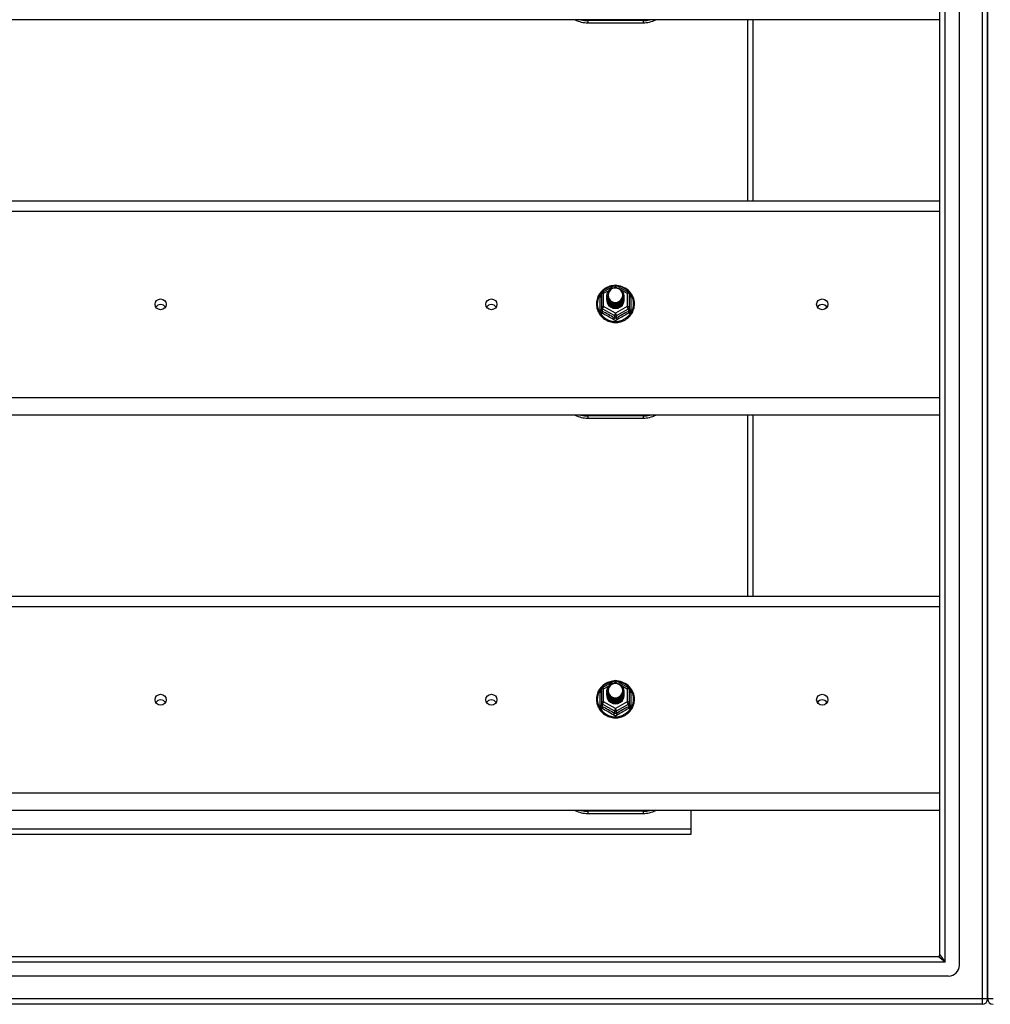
# Model space of a CAD drawing. Header units: inches. Extents: x 88 to 220, y 59 to 101.
# Tile 16 of 31: x 137 to 154, y 60 to 78. Entities that reach past the tile are written whole.
import ezdxf

# ---------------------------------------------------------------- set-up
doc = ezdxf.new("R2010")
doc.units = ezdxf.units.IN
doc.header["$MEASUREMENT"] = 0
doc.layers.add('Visible Edges(ANSI)', color=7, linetype='Continuous', lineweight=25)
doc.layers.add('Visible Tangent Edges(ANSI)', color=7, linetype='Continuous', lineweight=25)

msp = doc.modelspace()

# ---------------------------------------------------------------- linework, layer by layer
at = {"layer": 'Visible Edges(ANSI)'}
for p, q in [((153.587, 61.144), (153.587, 98.726)), ((153.233, 61.332), (153.233, 98.538)), ((154.099, 98.561), (154.099, 61.309)), ((154.099, 61.309), (154.099, 98.561)), ((153.233, 78.285), (119.599, 78.285)), ((146.849, 78.228), (147.849, 78.228)), ((149.849, 75.002), (149.849, 78.285)), ((119.599, 75.002), (153.233, 75.002)), ((147.115, 73.348), (147.329, 73.468)), ((147.368, 73.468), (147.582, 73.348)), ((147.095, 73.314), (147.095, 73.074)), ((147.195, 73.283), (147.195, 73.283)), ((147.195, 73.27), (147.195, 73.27)), ((147.195, 73.258), (147.195, 73.258)), ((147.195, 73.245), (147.195, 73.245)), ((147.195, 73.232), (147.195, 73.233)), ((147.195, 73.22), (147.195, 73.22)), ((147.195, 73.207), (147.195, 73.208)), ((147.502, 73.276), (147.502, 73.277)), ((147.502, 73.264), (147.502, 73.264)), ((147.502, 73.251), (147.502, 73.252)), ((147.502, 73.239), (147.502, 73.239)), ((147.502, 73.226), (147.502, 73.227)), ((147.502, 73.214), (147.502, 73.214)), ((147.603, 73.074), (147.603, 73.314)), ((147.095, 73.074), (147.095, 73.029)), ((147.331, 73.061), (147.329, 73.052)), ((147.603, 73.029), (147.603, 73.074)), ((153.233, 71.118), (119.599, 71.118)), ((146.849, 71.061), (147.849, 71.061)), ((149.849, 67.835), (149.849, 71.118)), ((119.599, 67.835), (153.233, 67.835)), ((147.115, 66.181), (147.329, 66.301)), ((147.368, 66.301), (147.582, 66.181)), ((147.095, 66.147), (147.095, 65.907)), ((147.195, 66.116), (147.195, 66.116)), ((147.195, 66.103), (147.195, 66.103)), ((147.195, 66.091), (147.195, 66.091)), ((147.195, 66.078), (147.195, 66.078)), ((147.195, 66.065), (147.195, 66.066)), ((147.195, 66.053), (147.195, 66.053)), ((147.502, 66.109), (147.502, 66.11)), ((147.502, 66.097), (147.502, 66.097)), ((147.502, 66.084), (147.502, 66.085)), ((147.502, 66.072), (147.502, 66.072)), ((147.502, 66.059), (147.502, 66.06)), ((147.502, 66.047), (147.502, 66.047)), ((147.603, 65.907), (147.603, 66.147)), ((147.095, 65.907), (147.095, 65.862)), ((147.195, 66.04), (147.195, 66.041)), ((147.331, 65.894), (147.329, 65.885)), ((147.603, 65.862), (147.603, 65.907)), ((153.233, 63.951), (119.599, 63.951)), ((148.724, 63.616), (148.724, 63.951)), ((146.849, 63.894), (147.849, 63.894)), ((148.724, 63.517), (148.724, 63.616)), ((124.224, 63.517), (148.724, 63.517)), ((88.996, 61.301), (153.202, 61.301)), ((154.099, 60.534), (154.099, 61.309)), ((154.099, 61.309), (154.099, 60.534)), ((153.39, 60.947), (88.807, 60.947)), ((154, 60.435), (88.965, 60.435))]:
    msp.add_line(p, q, dxfattribs=at)
at = {"layer": 'Visible Edges(ANSI)', "flags": 128}
for points in [[(147.323, 73.464), (147.298, 73.461), (147.273, 73.457), (147.249, 73.451), (147.226, 73.443), (147.203, 73.434), (147.18, 73.422), (147.159, 73.41), (147.139, 73.396), (147.119, 73.38), (147.101, 73.364), (147.085, 73.346), (147.069, 73.327), (147.055, 73.307), (147.043, 73.285), (147.032, 73.264), (147.023, 73.241), (147.016, 73.218), (147.01, 73.194), (147.006, 73.17), (147.004, 73.146), (147.004, 73.122), (147.005, 73.097), (147.009, 73.073), (147.014, 73.049), (147.021, 73.026), (147.029, 73.003), (147.04, 72.981), (147.052, 72.96), (147.065, 72.939), (147.08, 72.92), (147.097, 72.902), (147.114, 72.885), (147.133, 72.869), (147.153, 72.854), (147.174, 72.841), (147.196, 72.83), (147.219, 72.82), (147.243, 72.812), (147.267, 72.805), (147.291, 72.8), (147.316, 72.797), (147.341, 72.796), (147.366, 72.796), (147.39, 72.798), (147.415, 72.802), (147.439, 72.807), (147.463, 72.815), (147.486, 72.823), (147.509, 72.834), (147.531, 72.846), (147.551, 72.859), (147.571, 72.874), (147.59, 72.891), (147.607, 72.908), (147.623, 72.927), (147.637, 72.947), (147.65, 72.967), (147.662, 72.989), (147.671, 73.011), (147.679, 73.034), (147.686, 73.058), (147.69, 73.082), (147.693, 73.106), (147.694, 73.13)], [(147.216, 73.209), (147.2, 73.248), (147.195, 73.289), (147.203, 73.33), (147.223, 73.367), (147.253, 73.397), (147.291, 73.418), (147.333, 73.428), (147.377, 73.425), (147.418, 73.411), (147.454, 73.386), (147.481, 73.353), (147.498, 73.313), (147.502, 73.27), (147.494, 73.228), (147.474, 73.19), (147.444, 73.159), (147.407, 73.137), (147.364, 73.126), (147.32, 73.127), (147.279, 73.14), (147.243, 73.164), (147.216, 73.196), (147.2, 73.235), (147.195, 73.277)], [(147.235, 73.185), (147.257, 73.166), (147.284, 73.152), (147.312, 73.143), (147.342, 73.14), (147.372, 73.142), (147.401, 73.15), (147.427, 73.164), (147.451, 73.183), (147.469, 73.206), (147.483, 73.232), (147.491, 73.26), (147.493, 73.289), (147.488, 73.318), (147.477, 73.346), (147.461, 73.37), (147.44, 73.391), (147.415, 73.407), (147.387, 73.417), (147.357, 73.421), (147.327, 73.419), (147.298, 73.411), (147.272, 73.397), (147.25, 73.378), (147.233, 73.354)], [(147.694, 73.13), (147.692, 73.162), (147.688, 73.193), (147.68, 73.223), (147.67, 73.253), (147.657, 73.281), (147.641, 73.309), (147.622, 73.334), (147.601, 73.358), (147.578, 73.38), (147.553, 73.4), (147.527, 73.417), (147.498, 73.432), (147.469, 73.444), (147.438, 73.454), (147.407, 73.46), (147.375, 73.464)], [(147.195, 73.283), (147.195, 73.278), (147.195, 73.274), (147.196, 73.269), (147.196, 73.265), (147.197, 73.26), (147.198, 73.256), (147.199, 73.251), (147.2, 73.247), (147.201, 73.243), (147.202, 73.239), (147.204, 73.234), (147.205, 73.23), (147.207, 73.226), (147.209, 73.222), (147.211, 73.218), (147.213, 73.214), (147.215, 73.21), (147.218, 73.206), (147.22, 73.202), (147.223, 73.199), (147.226, 73.195), (147.229, 73.191), (147.232, 73.188), (147.235, 73.185)], [(147.195, 73.27), (147.196, 73.251), (147.2, 73.232), (147.207, 73.214), (147.216, 73.197), (147.227, 73.181), (147.24, 73.167), (147.255, 73.154), (147.272, 73.144), (147.29, 73.135), (147.309, 73.129), (147.329, 73.126), (147.349, 73.125), (147.369, 73.126), (147.388, 73.13), (147.407, 73.137), (147.425, 73.146), (147.442, 73.157), (147.457, 73.17), (147.47, 73.185), (147.482, 73.201), (147.491, 73.219), (147.497, 73.237), (147.501, 73.257), (147.502, 73.276)], [(147.502, 73.27), (147.502, 73.25), (147.498, 73.23), (147.492, 73.211), (147.484, 73.192), (147.473, 73.175), (147.459, 73.16), (147.444, 73.146), (147.427, 73.135), (147.409, 73.125), (147.389, 73.118), (147.369, 73.114), (147.349, 73.113), (147.328, 73.114), (147.308, 73.117), (147.288, 73.124), (147.27, 73.132), (147.253, 73.144), (147.238, 73.157), (147.225, 73.172), (147.214, 73.188), (147.205, 73.206), (147.199, 73.225), (147.196, 73.244), (147.195, 73.264)], [(147.195, 73.258), (147.196, 73.238), (147.2, 73.22), (147.207, 73.201), (147.216, 73.184), (147.227, 73.168), (147.24, 73.154), (147.255, 73.142), (147.272, 73.131), (147.29, 73.123), (147.309, 73.117), (147.329, 73.113), (147.349, 73.112), (147.369, 73.114), (147.388, 73.118), (147.407, 73.124), (147.425, 73.133), (147.442, 73.144), (147.457, 73.157), (147.47, 73.172), (147.482, 73.188), (147.491, 73.206), (147.497, 73.225), (147.501, 73.244), (147.502, 73.264)], [(147.502, 73.258), (147.502, 73.238), (147.498, 73.218), (147.492, 73.198), (147.484, 73.18), (147.473, 73.163), (147.459, 73.147), (147.444, 73.134), (147.427, 73.122), (147.409, 73.113), (147.389, 73.106), (147.369, 73.102), (147.349, 73.1), (147.328, 73.101), (147.308, 73.105), (147.288, 73.111), (147.27, 73.12), (147.253, 73.131), (147.238, 73.144), (147.225, 73.159), (147.214, 73.176), (147.205, 73.194), (147.199, 73.212), (147.196, 73.232), (147.195, 73.251)], [(147.195, 73.245), (147.196, 73.226), (147.2, 73.207), (147.207, 73.189), (147.216, 73.172), (147.227, 73.156), (147.24, 73.142), (147.255, 73.129), (147.272, 73.118), (147.29, 73.11), (147.309, 73.104), (147.329, 73.101), (147.349, 73.1), (147.369, 73.101), (147.388, 73.105), (147.407, 73.112), (147.425, 73.121), (147.442, 73.132), (147.457, 73.145), (147.47, 73.16), (147.482, 73.176), (147.491, 73.194), (147.497, 73.212), (147.501, 73.232), (147.502, 73.251)], [(147.502, 73.245), (147.502, 73.225), (147.498, 73.205), (147.492, 73.186), (147.484, 73.167), (147.473, 73.15), (147.459, 73.135), (147.444, 73.121), (147.427, 73.109), (147.409, 73.1), (147.389, 73.093), (147.369, 73.089), (147.349, 73.087), (147.328, 73.089), (147.308, 73.092), (147.288, 73.099), (147.27, 73.107), (147.253, 73.118), (147.238, 73.132), (147.225, 73.147), (147.214, 73.163), (147.205, 73.181), (147.199, 73.2), (147.196, 73.219), (147.195, 73.239)], [(147.195, 73.232), (147.196, 73.213), (147.2, 73.195), (147.207, 73.176), (147.216, 73.159), (147.227, 73.143), (147.24, 73.129), (147.255, 73.116), (147.272, 73.106), (147.29, 73.098), (147.309, 73.092), (147.329, 73.088), (147.349, 73.087), (147.369, 73.089), (147.388, 73.093), (147.407, 73.099), (147.425, 73.108), (147.442, 73.119), (147.457, 73.132), (147.47, 73.147), (147.482, 73.163), (147.491, 73.181), (147.497, 73.2), (147.501, 73.219), (147.502, 73.239)], [(147.502, 73.233), (147.502, 73.212), (147.498, 73.193), (147.492, 73.173), (147.484, 73.155), (147.473, 73.138), (147.459, 73.122), (147.444, 73.108), (147.427, 73.097), (147.409, 73.088), (147.389, 73.081), (147.369, 73.077), (147.349, 73.075), (147.328, 73.076), (147.308, 73.08), (147.288, 73.086), (147.27, 73.095), (147.253, 73.106), (147.238, 73.119), (147.225, 73.134), (147.214, 73.151), (147.205, 73.169), (147.199, 73.187), (147.196, 73.207), (147.195, 73.226)], [(147.195, 73.22), (147.196, 73.201), (147.2, 73.182), (147.207, 73.164), (147.216, 73.147), (147.227, 73.131), (147.24, 73.116), (147.255, 73.104), (147.272, 73.093), (147.29, 73.085), (147.309, 73.079), (147.329, 73.076), (147.349, 73.075), (147.369, 73.076), (147.388, 73.08), (147.407, 73.087), (147.425, 73.095), (147.442, 73.107), (147.457, 73.12), (147.47, 73.134), (147.482, 73.151), (147.491, 73.169), (147.497, 73.187), (147.501, 73.207), (147.502, 73.226)], [(147.502, 73.22), (147.502, 73.2), (147.498, 73.18), (147.492, 73.161), (147.484, 73.142), (147.473, 73.125), (147.459, 73.11), (147.444, 73.096), (147.427, 73.084), (147.409, 73.075), (147.389, 73.068), (147.369, 73.064), (147.349, 73.062), (147.328, 73.063), (147.308, 73.067), (147.288, 73.074), (147.27, 73.082), (147.253, 73.093), (147.238, 73.107), (147.225, 73.122), (147.214, 73.138), (147.205, 73.156), (147.199, 73.175), (147.196, 73.194), (147.195, 73.214)], [(147.195, 73.207), (147.196, 73.188), (147.2, 73.169), (147.207, 73.151), (147.216, 73.134), (147.227, 73.118), (147.24, 73.104), (147.255, 73.091), (147.272, 73.081), (147.29, 73.073), (147.309, 73.067), (147.329, 73.063), (147.349, 73.062), (147.369, 73.064), (147.388, 73.068), (147.407, 73.074), (147.425, 73.083), (147.442, 73.094), (147.457, 73.107), (147.47, 73.122), (147.482, 73.138), (147.491, 73.156), (147.497, 73.175), (147.501, 73.194), (147.502, 73.214)], [(147.233, 73.224), (147.232, 73.223), (147.232, 73.222), (147.231, 73.222), (147.23, 73.221), (147.23, 73.221), (147.229, 73.22), (147.228, 73.219), (147.227, 73.219), (147.227, 73.218), (147.226, 73.218), (147.225, 73.217), (147.225, 73.216), (147.224, 73.216), (147.223, 73.215), (147.222, 73.215), (147.222, 73.214), (147.221, 73.213), (147.22, 73.213), (147.22, 73.212), (147.219, 73.212), (147.218, 73.211), (147.217, 73.21), (147.217, 73.21), (147.216, 73.209)], [(147.233, 73.354), (147.232, 73.351), (147.23, 73.349), (147.229, 73.346), (147.228, 73.344), (147.227, 73.341), (147.226, 73.338), (147.225, 73.336), (147.224, 73.333), (147.223, 73.33), (147.223, 73.328), (147.222, 73.325), (147.221, 73.322), (147.221, 73.319), (147.22, 73.317), (147.22, 73.314), (147.22, 73.311), (147.219, 73.308), (147.219, 73.306), (147.219, 73.303), (147.219, 73.3), (147.219, 73.297), (147.219, 73.294), (147.219, 73.292), (147.219, 73.289)], [(147.219, 73.289), (147.219, 73.286), (147.219, 73.283), (147.219, 73.28), (147.219, 73.278), (147.219, 73.275), (147.219, 73.272), (147.219, 73.269), (147.22, 73.266), (147.22, 73.264), (147.221, 73.261), (147.221, 73.258), (147.222, 73.255), (147.222, 73.253), (147.223, 73.25), (147.224, 73.247), (147.224, 73.244), (147.225, 73.242), (147.226, 73.239), (147.227, 73.236), (147.228, 73.234), (147.229, 73.231), (147.231, 73.229), (147.232, 73.226), (147.233, 73.224)], [(147.329, 73.052), (147.321, 73.054), (147.313, 73.056), (147.305, 73.058), (147.297, 73.06), (147.29, 73.063), (147.282, 73.067), (147.275, 73.07), (147.268, 73.074), (147.261, 73.079), (147.254, 73.084), (147.248, 73.089), (147.242, 73.094), (147.237, 73.1), (147.231, 73.106), (147.226, 73.112), (147.221, 73.118), (147.217, 73.125), (147.213, 73.132), (147.21, 73.139), (147.207, 73.147), (147.204, 73.154), (147.202, 73.162), (147.2, 73.169), (147.198, 73.177)], [(147.323, 66.297), (147.298, 66.294), (147.273, 66.29), (147.249, 66.284), (147.226, 66.276), (147.203, 66.267), (147.18, 66.255), (147.159, 66.243), (147.139, 66.229), (147.119, 66.213), (147.101, 66.197), (147.085, 66.179), (147.069, 66.16), (147.055, 66.14), (147.043, 66.118), (147.032, 66.097), (147.023, 66.074), (147.016, 66.051), (147.01, 66.027), (147.006, 66.003), (147.004, 65.979), (147.004, 65.955), (147.005, 65.93), (147.009, 65.906), (147.014, 65.882), (147.021, 65.859), (147.029, 65.836), (147.04, 65.814), (147.052, 65.793), (147.065, 65.772), (147.08, 65.753), (147.097, 65.735), (147.114, 65.718), (147.133, 65.702), (147.153, 65.687), (147.174, 65.674), (147.196, 65.663), (147.219, 65.653), (147.243, 65.645), (147.267, 65.638), (147.291, 65.633), (147.316, 65.63), (147.341, 65.629), (147.366, 65.629), (147.39, 65.631), (147.415, 65.635), (147.439, 65.64), (147.463, 65.648), (147.486, 65.656), (147.509, 65.667), (147.531, 65.679), (147.551, 65.692), (147.571, 65.707), (147.59, 65.724), (147.607, 65.741), (147.623, 65.76), (147.637, 65.78), (147.65, 65.8), (147.662, 65.822), (147.671, 65.844), (147.679, 65.867), (147.686, 65.891), (147.69, 65.915), (147.693, 65.939), (147.694, 65.963)], [(147.216, 66.042), (147.2, 66.081), (147.195, 66.122), (147.203, 66.163), (147.223, 66.2), (147.253, 66.23), (147.291, 66.251), (147.333, 66.261), (147.377, 66.258), (147.418, 66.244), (147.454, 66.219), (147.481, 66.186), (147.498, 66.146), (147.502, 66.103), (147.494, 66.061), (147.474, 66.023), (147.444, 65.992), (147.407, 65.97), (147.364, 65.959), (147.32, 65.96), (147.279, 65.973), (147.243, 65.997), (147.216, 66.029), (147.2, 66.068), (147.195, 66.11)], [(147.235, 66.018), (147.257, 65.999), (147.284, 65.985), (147.312, 65.976), (147.342, 65.973), (147.372, 65.975), (147.401, 65.983), (147.427, 65.997), (147.451, 66.016), (147.469, 66.039), (147.483, 66.065), (147.491, 66.093), (147.493, 66.122), (147.488, 66.151), (147.477, 66.179), (147.461, 66.203), (147.44, 66.224), (147.415, 66.24), (147.387, 66.25), (147.357, 66.254), (147.327, 66.252), (147.298, 66.244), (147.272, 66.23), (147.25, 66.211), (147.233, 66.187)], [(147.694, 65.963), (147.692, 65.995), (147.688, 66.026), (147.68, 66.056), (147.67, 66.086), (147.657, 66.114), (147.641, 66.142), (147.622, 66.167), (147.601, 66.191), (147.578, 66.213), (147.553, 66.233), (147.527, 66.25), (147.498, 66.265), (147.469, 66.277), (147.438, 66.287), (147.407, 66.293), (147.375, 66.297)], [(147.195, 66.116), (147.195, 66.111), (147.195, 66.107), (147.196, 66.102), (147.196, 66.098), (147.197, 66.093), (147.198, 66.089), (147.199, 66.084), (147.2, 66.08), (147.201, 66.076), (147.202, 66.072), (147.204, 66.067), (147.205, 66.063), (147.207, 66.059), (147.209, 66.055), (147.211, 66.051), (147.213, 66.047), (147.215, 66.043), (147.218, 66.039), (147.22, 66.035), (147.223, 66.032), (147.226, 66.028), (147.229, 66.024), (147.232, 66.021), (147.235, 66.018)], [(147.195, 66.103), (147.196, 66.084), (147.2, 66.065), (147.207, 66.047), (147.216, 66.03), (147.227, 66.014), (147.24, 66), (147.255, 65.987), (147.272, 65.977), (147.29, 65.968), (147.309, 65.962), (147.329, 65.959), (147.349, 65.958), (147.369, 65.959), (147.388, 65.963), (147.407, 65.97), (147.425, 65.979), (147.442, 65.99), (147.457, 66.003), (147.47, 66.018), (147.482, 66.034), (147.491, 66.052), (147.497, 66.07), (147.501, 66.09), (147.502, 66.109)], [(147.502, 66.103), (147.502, 66.083), (147.498, 66.063), (147.492, 66.044), (147.484, 66.025), (147.473, 66.008), (147.459, 65.993), (147.444, 65.979), (147.427, 65.968), (147.409, 65.958), (147.389, 65.951), (147.369, 65.947), (147.349, 65.946), (147.328, 65.947), (147.308, 65.95), (147.288, 65.957), (147.27, 65.965), (147.253, 65.977), (147.238, 65.99), (147.225, 66.005), (147.214, 66.021), (147.205, 66.039), (147.199, 66.058), (147.196, 66.077), (147.195, 66.097)], [(147.195, 66.091), (147.196, 66.071), (147.2, 66.053), (147.207, 66.034), (147.216, 66.017), (147.227, 66.001), (147.24, 65.987), (147.255, 65.975), (147.272, 65.964), (147.29, 65.956), (147.309, 65.95), (147.329, 65.946), (147.349, 65.945), (147.369, 65.947), (147.388, 65.951), (147.407, 65.957), (147.425, 65.966), (147.442, 65.977), (147.457, 65.99), (147.47, 66.005), (147.482, 66.021), (147.491, 66.039), (147.497, 66.058), (147.501, 66.077), (147.502, 66.097)], [(147.502, 66.091), (147.502, 66.071), (147.498, 66.051), (147.492, 66.031), (147.484, 66.013), (147.473, 65.996), (147.459, 65.98), (147.444, 65.967), (147.427, 65.955), (147.409, 65.946), (147.389, 65.939), (147.369, 65.935), (147.349, 65.933), (147.328, 65.934), (147.308, 65.938), (147.288, 65.944), (147.27, 65.953), (147.253, 65.964), (147.238, 65.977), (147.225, 65.992), (147.214, 66.009), (147.205, 66.027), (147.199, 66.045), (147.196, 66.065), (147.195, 66.084)], [(147.195, 66.078), (147.196, 66.059), (147.2, 66.04), (147.207, 66.022), (147.216, 66.005), (147.227, 65.989), (147.24, 65.975), (147.255, 65.962), (147.272, 65.951), (147.29, 65.943), (147.309, 65.937), (147.329, 65.934), (147.349, 65.933), (147.369, 65.934), (147.388, 65.938), (147.407, 65.945), (147.425, 65.954), (147.442, 65.965), (147.457, 65.978), (147.47, 65.993), (147.482, 66.009), (147.491, 66.027), (147.497, 66.045), (147.501, 66.065), (147.502, 66.084)], [(147.502, 66.078), (147.502, 66.058), (147.498, 66.038), (147.492, 66.019), (147.484, 66), (147.473, 65.983), (147.459, 65.968), (147.444, 65.954), (147.427, 65.942), (147.409, 65.933), (147.389, 65.926), (147.369, 65.922), (147.349, 65.92), (147.328, 65.922), (147.308, 65.925), (147.288, 65.932), (147.27, 65.94), (147.253, 65.951), (147.238, 65.965), (147.225, 65.98), (147.214, 65.996), (147.205, 66.014), (147.199, 66.033), (147.196, 66.052), (147.195, 66.072)], [(147.195, 66.065), (147.196, 66.046), (147.2, 66.028), (147.207, 66.009), (147.216, 65.992), (147.227, 65.976), (147.24, 65.962), (147.255, 65.949), (147.272, 65.939), (147.29, 65.931), (147.309, 65.925), (147.329, 65.921), (147.349, 65.92), (147.369, 65.922), (147.388, 65.926), (147.407, 65.932), (147.425, 65.941), (147.442, 65.952), (147.457, 65.965), (147.47, 65.98), (147.482, 65.996), (147.491, 66.014), (147.497, 66.033), (147.501, 66.052), (147.502, 66.072)], [(147.502, 66.066), (147.502, 66.045), (147.498, 66.026), (147.492, 66.006), (147.484, 65.988), (147.473, 65.971), (147.459, 65.955), (147.444, 65.941), (147.427, 65.93), (147.409, 65.921), (147.389, 65.914), (147.369, 65.91), (147.349, 65.908), (147.328, 65.909), (147.308, 65.913), (147.288, 65.919), (147.27, 65.928), (147.253, 65.939), (147.238, 65.952), (147.225, 65.967), (147.214, 65.984), (147.205, 66.002), (147.199, 66.02), (147.196, 66.04), (147.195, 66.059)], [(147.195, 66.053), (147.196, 66.034), (147.2, 66.015), (147.207, 65.997), (147.216, 65.98), (147.227, 65.964), (147.24, 65.949), (147.255, 65.937), (147.272, 65.926), (147.29, 65.918), (147.309, 65.912), (147.329, 65.909), (147.349, 65.908), (147.369, 65.909), (147.388, 65.913), (147.407, 65.92), (147.425, 65.928), (147.442, 65.94), (147.457, 65.953), (147.47, 65.967), (147.482, 65.984), (147.491, 66.002), (147.497, 66.02), (147.501, 66.04), (147.502, 66.059)], [(147.502, 66.053), (147.502, 66.033), (147.498, 66.013), (147.492, 65.994), (147.484, 65.975), (147.473, 65.958), (147.459, 65.943), (147.444, 65.929), (147.427, 65.917), (147.409, 65.908), (147.389, 65.901), (147.369, 65.897), (147.349, 65.895), (147.328, 65.896), (147.308, 65.9), (147.288, 65.907), (147.27, 65.915), (147.253, 65.926), (147.238, 65.94), (147.225, 65.955), (147.214, 65.971), (147.205, 65.989), (147.199, 66.008), (147.196, 66.027), (147.195, 66.047)], [(147.195, 66.04), (147.196, 66.021), (147.2, 66.002), (147.207, 65.984), (147.216, 65.967), (147.227, 65.951), (147.24, 65.937), (147.255, 65.924), (147.272, 65.914), (147.29, 65.906), (147.309, 65.9), (147.329, 65.896), (147.349, 65.895), (147.369, 65.897), (147.388, 65.901), (147.407, 65.907), (147.425, 65.916), (147.442, 65.927), (147.457, 65.94), (147.47, 65.955), (147.482, 65.971), (147.491, 65.989), (147.497, 66.008), (147.501, 66.027), (147.502, 66.047)], [(147.233, 66.057), (147.232, 66.056), (147.232, 66.055), (147.231, 66.055), (147.23, 66.054), (147.23, 66.054), (147.229, 66.053), (147.228, 66.052), (147.227, 66.052), (147.227, 66.051), (147.226, 66.051), (147.225, 66.05), (147.225, 66.049), (147.224, 66.049), (147.223, 66.048), (147.222, 66.048), (147.222, 66.047), (147.221, 66.046), (147.22, 66.046), (147.22, 66.045), (147.219, 66.045), (147.218, 66.044), (147.217, 66.043), (147.217, 66.043), (147.216, 66.042)], [(147.233, 66.187), (147.232, 66.184), (147.23, 66.182), (147.229, 66.179), (147.228, 66.177), (147.227, 66.174), (147.226, 66.171), (147.225, 66.169), (147.224, 66.166), (147.223, 66.163), (147.223, 66.161), (147.222, 66.158), (147.221, 66.155), (147.221, 66.152), (147.22, 66.15), (147.22, 66.147), (147.22, 66.144), (147.219, 66.141), (147.219, 66.139), (147.219, 66.136), (147.219, 66.133), (147.219, 66.13), (147.219, 66.127), (147.219, 66.125), (147.219, 66.122)], [(147.219, 66.122), (147.219, 66.119), (147.219, 66.116), (147.219, 66.113), (147.219, 66.111), (147.219, 66.108), (147.219, 66.105), (147.219, 66.102), (147.22, 66.099), (147.22, 66.097), (147.221, 66.094), (147.221, 66.091), (147.222, 66.088), (147.222, 66.086), (147.223, 66.083), (147.224, 66.08), (147.224, 66.077), (147.225, 66.075), (147.226, 66.072), (147.227, 66.069), (147.228, 66.067), (147.229, 66.064), (147.231, 66.062), (147.232, 66.059), (147.233, 66.057)], [(147.329, 65.885), (147.321, 65.887), (147.313, 65.889), (147.305, 65.891), (147.297, 65.893), (147.29, 65.896), (147.282, 65.9), (147.275, 65.903), (147.268, 65.907), (147.261, 65.912), (147.254, 65.917), (147.248, 65.922), (147.242, 65.927), (147.237, 65.933), (147.231, 65.939), (147.226, 65.945), (147.221, 65.951), (147.217, 65.958), (147.213, 65.965), (147.21, 65.972), (147.207, 65.98), (147.204, 65.987), (147.202, 65.995), (147.2, 66.002), (147.198, 66.01)]]:
    msp.add_lwpolyline(points, dxfattribs=at)
at = {"layer": 'Visible Edges(ANSI)'}
for centre, radius, start, end in [((146.849, 78.728), 0.5, 242.5014, 270), ((147.849, 78.728), 0.5, 270, 297.4986), ((147.349, 73.433), 0.0394, 60.8255, 119.1745), ((147.134, 73.314), 0.0394, 119.1745, 180), ((147.563, 73.314), 0.0394, 0, 60.8255), ((146.849, 71.561), 0.5, 242.5014, 270), ((147.849, 71.561), 0.5, 270, 297.4986), ((147.349, 66.266), 0.0394, 60.8255, 119.1745), ((147.134, 66.147), 0.0394, 119.1745, 180), ((147.563, 66.147), 0.0394, 0, 60.8255), ((146.849, 64.394), 0.5, 242.5014, 270), ((147.849, 64.394), 0.5, 270, 297.4986), ((153.202, 61.332), 0.031, 270, 0), ((153.39, 61.144), 0.197, 270, 0), ((154, 60.534), 0.099, 270, 0), ((154.198, 60.534), 0.099, 180, 270)]:
    msp.add_arc(centre, radius, start, end, dxfattribs=at)
for centre, major_axis, start_param, end_param in [((147.349, 73.289), (0.134, 0), 3.671471, 8.899926), ((147.349, 73.204), (-0.158, 0), 6.032414, 9.675269), ((147.349, 73.284), (0.154, 0), 3.669461, 3.875388), ((139.099, 73.024), (-0.101, 0), 3.68386, 5.740918), ((145.099, 73.024), (-0.101, 0), 3.68386, 5.740918), ((151.099, 73.024), (-0.101, 0), 3.68386, 5.740918), ((147.349, 66.122), (0.134, 0), 3.671471, 8.899926), ((147.349, 66.037), (-0.158, 0), 6.032414, 9.675269), ((139.099, 65.856), (-0.101, 0), 3.68386, 5.740918), ((145.099, 65.856), (-0.101, 0), 3.68386, 5.740918), ((147.349, 66.117), (0.154, 0), 3.669461, 3.875388), ((151.099, 65.856), (-0.101, 0), 3.68386, 5.740918)]:
    msp.add_ellipse(centre, major_axis=major_axis, ratio=0.966998, start_param=start_param, end_param=end_param, dxfattribs=at)
for centre in [(139.099, 73.125), (145.099, 73.125), (151.099, 73.125), (139.099, 65.957), (145.099, 65.957), (151.099, 65.957)]:
    msp.add_ellipse(centre, major_axis=(-0.101, 0), ratio=0.966998, dxfattribs=at)
at = {"layer": 'Visible Tangent Edges(ANSI)'}
for p, q in [((154, 99.336), (154, 60.534)), ((153.332, 61.202), (153.332, 98.668)), ((147.849, 78.268), (146.849, 78.268)), ((146.849, 78.268), (146.849, 78.228)), ((147.849, 78.268), (147.849, 78.228)), ((149.75, 75.002), (149.75, 78.285)), ((119.599, 74.816), (153.233, 74.816)), ((147.134, 73.324), (147.232, 73.378)), ((147.317, 73.425), (147.349, 73.443)), ((147.349, 73.443), (147.383, 73.424)), ((147.458, 73.382), (147.563, 73.324)), ((147.071, 73.026), (147.071, 73.253)), ((147.134, 73.084), (147.134, 73.324)), ((147.563, 73.324), (147.563, 73.084)), ((147.627, 73.253), (147.627, 73.026)), ((147.114, 73.041), (147.329, 72.921)), ((147.114, 72.996), (147.114, 73.041)), ((147.349, 72.964), (147.134, 73.084)), ((147.563, 73.084), (147.349, 72.964)), ((147.368, 72.921), (147.583, 73.041)), ((147.583, 73.041), (147.583, 72.996)), ((147.329, 72.921), (147.329, 72.876)), ((147.368, 72.876), (147.368, 72.921)), ((153.233, 71.431), (119.599, 71.431)), ((147.849, 71.101), (146.849, 71.101)), ((146.849, 71.101), (146.849, 71.061)), ((147.849, 71.101), (147.849, 71.061)), ((149.75, 67.835), (149.75, 71.118)), ((119.599, 67.649), (153.233, 67.649)), ((147.317, 66.258), (147.349, 66.276)), ((147.349, 66.276), (147.383, 66.257)), ((147.071, 65.859), (147.071, 66.086)), ((147.134, 66.157), (147.232, 66.211)), ((147.134, 65.917), (147.134, 66.157)), ((147.458, 66.215), (147.563, 66.157)), ((147.563, 66.157), (147.563, 65.917)), ((147.627, 66.086), (147.627, 65.859)), ((147.114, 65.874), (147.329, 65.754)), ((147.114, 65.829), (147.114, 65.874)), ((147.349, 65.797), (147.134, 65.917)), ((147.563, 65.917), (147.349, 65.797)), ((147.368, 65.754), (147.583, 65.874)), ((147.583, 65.874), (147.583, 65.829)), ((147.329, 65.754), (147.329, 65.709)), ((147.368, 65.709), (147.368, 65.754)), ((153.233, 64.264), (119.599, 64.264)), ((147.849, 63.934), (146.849, 63.934)), ((146.849, 63.934), (146.849, 63.894)), ((147.849, 63.934), (147.849, 63.894)), ((124.224, 63.616), (148.724, 63.616)), ((153.332, 61.202), (153.202, 61.301)), ((153.233, 61.332), (153.332, 61.202)), ((153.332, 61.202), (88.866, 61.202)), ((154, 60.534), (88.198, 60.534)), ((154, 60.534), (154, 60.435)), ((154.099, 60.534), (154, 60.534)), ((154.198, 60.534), (154.099, 60.534))]:
    msp.add_line(p, q, dxfattribs=at)
at = {"layer": 'Visible Tangent Edges(ANSI)', "flags": 128}
for points in [[(147.095, 73.306), (147.093, 73.304), (147.091, 73.302), (147.089, 73.301), (147.088, 73.299), (147.086, 73.297), (147.084, 73.295), (147.083, 73.293), (147.082, 73.29), (147.08, 73.288), (147.079, 73.286), (147.078, 73.284), (147.077, 73.282), (147.076, 73.279), (147.075, 73.277), (147.074, 73.275), (147.073, 73.272), (147.073, 73.27), (147.072, 73.268), (147.072, 73.265), (147.071, 73.263), (147.071, 73.261), (147.071, 73.258), (147.071, 73.256), (147.071, 73.253)], [(147.627, 73.253), (147.627, 73.256), (147.627, 73.258), (147.626, 73.261), (147.626, 73.263), (147.626, 73.265), (147.625, 73.268), (147.625, 73.27), (147.624, 73.272), (147.623, 73.275), (147.622, 73.277), (147.622, 73.279), (147.621, 73.282), (147.619, 73.284), (147.618, 73.286), (147.617, 73.288), (147.616, 73.29), (147.614, 73.293), (147.613, 73.295), (147.611, 73.297), (147.61, 73.299), (147.608, 73.301), (147.606, 73.302), (147.604, 73.304), (147.603, 73.306)], [(147.071, 73.026), (147.071, 73.023), (147.071, 73.02), (147.071, 73.016), (147.072, 73.013), (147.072, 73.01), (147.073, 73.007), (147.074, 73.004), (147.075, 73.001), (147.076, 72.998), (147.078, 72.995), (147.079, 72.992), (147.081, 72.989), (147.082, 72.986), (147.084, 72.984), (147.086, 72.981), (147.088, 72.979), (147.09, 72.977), (147.092, 72.974), (147.095, 72.972), (147.097, 72.97), (147.1, 72.968), (147.102, 72.967), (147.105, 72.965), (147.108, 72.964)], [(147.114, 72.996), (147.113, 72.997), (147.112, 72.998), (147.11, 72.999), (147.109, 72.999), (147.108, 73), (147.106, 73.001), (147.105, 73.003), (147.104, 73.004), (147.103, 73.005), (147.102, 73.006), (147.101, 73.008), (147.1, 73.009), (147.099, 73.011), (147.098, 73.012), (147.098, 73.014), (147.097, 73.015), (147.097, 73.017), (147.096, 73.019), (147.096, 73.02), (147.095, 73.022), (147.095, 73.024), (147.095, 73.026), (147.095, 73.027), (147.095, 73.029)], [(147.603, 73.029), (147.603, 73.027), (147.602, 73.026), (147.602, 73.024), (147.602, 73.022), (147.602, 73.02), (147.601, 73.019), (147.601, 73.017), (147.6, 73.015), (147.6, 73.014), (147.599, 73.012), (147.598, 73.011), (147.597, 73.009), (147.596, 73.008), (147.595, 73.006), (147.594, 73.005), (147.593, 73.004), (147.592, 73.003), (147.591, 73.001), (147.59, 73), (147.589, 72.999), (147.587, 72.999), (147.586, 72.998), (147.584, 72.997), (147.583, 72.996)], [(147.59, 72.964), (147.592, 72.965), (147.595, 72.967), (147.598, 72.968), (147.6, 72.97), (147.603, 72.972), (147.605, 72.974), (147.607, 72.977), (147.609, 72.979), (147.611, 72.981), (147.613, 72.984), (147.615, 72.986), (147.617, 72.989), (147.618, 72.992), (147.62, 72.995), (147.621, 72.998), (147.622, 73.001), (147.623, 73.004), (147.624, 73.007), (147.625, 73.01), (147.626, 73.013), (147.626, 73.016), (147.627, 73.02), (147.627, 73.023), (147.627, 73.026)], [(147.311, 72.85), (147.314, 72.848), (147.317, 72.847), (147.32, 72.846), (147.323, 72.844), (147.326, 72.843), (147.329, 72.842), (147.332, 72.841), (147.336, 72.841), (147.339, 72.84), (147.342, 72.84), (147.345, 72.84), (147.349, 72.839), (147.352, 72.84), (147.355, 72.84), (147.359, 72.84), (147.362, 72.841), (147.365, 72.841), (147.368, 72.842), (147.371, 72.843), (147.374, 72.844), (147.377, 72.846), (147.38, 72.847), (147.383, 72.848), (147.386, 72.85)], [(147.368, 72.876), (147.367, 72.875), (147.365, 72.875), (147.364, 72.874), (147.362, 72.873), (147.361, 72.872), (147.359, 72.872), (147.357, 72.871), (147.356, 72.871), (147.354, 72.871), (147.352, 72.871), (147.35, 72.87), (147.349, 72.87), (147.347, 72.87), (147.345, 72.871), (147.344, 72.871), (147.342, 72.871), (147.34, 72.871), (147.338, 72.872), (147.337, 72.872), (147.335, 72.873), (147.334, 72.874), (147.332, 72.875), (147.33, 72.875), (147.329, 72.876)], [(147.095, 66.139), (147.093, 66.137), (147.091, 66.135), (147.089, 66.134), (147.088, 66.132), (147.086, 66.13), (147.084, 66.128), (147.083, 66.126), (147.082, 66.123), (147.08, 66.121), (147.079, 66.119), (147.078, 66.117), (147.077, 66.115), (147.076, 66.112), (147.075, 66.11), (147.074, 66.108), (147.073, 66.105), (147.073, 66.103), (147.072, 66.101), (147.072, 66.098), (147.071, 66.096), (147.071, 66.094), (147.071, 66.091), (147.071, 66.089), (147.071, 66.086)], [(147.627, 66.086), (147.627, 66.089), (147.627, 66.091), (147.626, 66.094), (147.626, 66.096), (147.626, 66.098), (147.625, 66.101), (147.625, 66.103), (147.624, 66.105), (147.623, 66.108), (147.622, 66.11), (147.622, 66.112), (147.621, 66.115), (147.619, 66.117), (147.618, 66.119), (147.617, 66.121), (147.616, 66.123), (147.614, 66.126), (147.613, 66.128), (147.611, 66.13), (147.61, 66.132), (147.608, 66.134), (147.606, 66.135), (147.604, 66.137), (147.603, 66.139)], [(147.071, 65.859), (147.071, 65.856), (147.071, 65.853), (147.071, 65.849), (147.072, 65.846), (147.072, 65.843), (147.073, 65.84), (147.074, 65.837), (147.075, 65.834), (147.076, 65.831), (147.078, 65.828), (147.079, 65.825), (147.081, 65.822), (147.082, 65.819), (147.084, 65.817), (147.086, 65.814), (147.088, 65.812), (147.09, 65.81), (147.092, 65.807), (147.095, 65.805), (147.097, 65.803), (147.1, 65.801), (147.102, 65.8), (147.105, 65.798), (147.108, 65.797)], [(147.114, 65.829), (147.113, 65.83), (147.112, 65.831), (147.11, 65.832), (147.109, 65.832), (147.108, 65.833), (147.106, 65.834), (147.105, 65.836), (147.104, 65.837), (147.103, 65.838), (147.102, 65.839), (147.101, 65.841), (147.1, 65.842), (147.099, 65.844), (147.098, 65.845), (147.098, 65.847), (147.097, 65.848), (147.097, 65.85), (147.096, 65.852), (147.096, 65.853), (147.095, 65.855), (147.095, 65.857), (147.095, 65.859), (147.095, 65.86), (147.095, 65.862)], [(147.368, 65.709), (147.367, 65.708), (147.365, 65.708), (147.364, 65.707), (147.362, 65.706), (147.361, 65.705), (147.359, 65.705), (147.357, 65.704), (147.356, 65.704), (147.354, 65.704), (147.352, 65.704), (147.35, 65.703), (147.349, 65.703), (147.347, 65.703), (147.345, 65.704), (147.344, 65.704), (147.342, 65.704), (147.34, 65.704), (147.338, 65.705), (147.337, 65.705), (147.335, 65.706), (147.334, 65.707), (147.332, 65.708), (147.33, 65.708), (147.329, 65.709)], [(147.603, 65.862), (147.603, 65.86), (147.602, 65.859), (147.602, 65.857), (147.602, 65.855), (147.602, 65.853), (147.601, 65.852), (147.601, 65.85), (147.6, 65.848), (147.6, 65.847), (147.599, 65.845), (147.598, 65.844), (147.597, 65.842), (147.596, 65.841), (147.595, 65.839), (147.594, 65.838), (147.593, 65.837), (147.592, 65.836), (147.591, 65.834), (147.59, 65.833), (147.589, 65.832), (147.587, 65.832), (147.586, 65.831), (147.584, 65.83), (147.583, 65.829)], [(147.59, 65.797), (147.592, 65.798), (147.595, 65.8), (147.598, 65.801), (147.6, 65.803), (147.603, 65.805), (147.605, 65.807), (147.607, 65.81), (147.609, 65.812), (147.611, 65.814), (147.613, 65.817), (147.615, 65.819), (147.617, 65.822), (147.618, 65.825), (147.62, 65.828), (147.621, 65.831), (147.622, 65.834), (147.623, 65.837), (147.624, 65.84), (147.625, 65.843), (147.626, 65.846), (147.626, 65.849), (147.627, 65.853), (147.627, 65.856), (147.627, 65.859)], [(147.311, 65.683), (147.314, 65.681), (147.317, 65.68), (147.32, 65.679), (147.323, 65.677), (147.326, 65.676), (147.329, 65.675), (147.332, 65.674), (147.336, 65.674), (147.339, 65.673), (147.342, 65.673), (147.345, 65.673), (147.349, 65.672), (147.352, 65.673), (147.355, 65.673), (147.359, 65.673), (147.362, 65.674), (147.365, 65.674), (147.368, 65.675), (147.371, 65.676), (147.374, 65.677), (147.377, 65.679), (147.38, 65.68), (147.383, 65.681), (147.386, 65.683)]]:
    msp.add_lwpolyline(points, dxfattribs=at)
at = {"layer": 'Visible Tangent Edges(ANSI)'}
for centre, start, end in [((146.849, 78.736), 254.5326, 270), ((147.849, 78.736), 270, 285.4674), ((146.849, 71.569), 254.5326, 270), ((147.849, 71.569), 270, 285.4674), ((146.849, 64.402), 254.5326, 270), ((147.849, 64.402), 270, 285.4674)]:
    msp.add_arc(centre, 0.469, start, end, dxfattribs=at)
for centre, major_axis, ratio, start_param, end_param in [((147.349, 73.136), (0.331, 0), 0.966998, 1.708073, 7.716705), ((147.349, 73.433), (-0.0192, 0.0344), 0.127392, 4.936728, 6.283185), ((147.349, 73.433), (0.0192, 0.0344), 0.127392, 0, 1.346458), ((147.055, 73.269), (0.0394, 0), 0.420933, 5.107073, 6.283185), ((147.134, 73.314), (-0.0394, 0), 0.254784, 4.712389, 6.283185), ((147.134, 73.314), (-0.0192, 0.0344), 0.127392, 4.936728, 6.283185), ((147.563, 73.314), (0.0192, 0.0344), 0.127392, 0, 1.346458), ((147.563, 73.314), (0.0394, 0), 0.254784, 0, 1.570796), ((147.642, 73.269), (-0.0394, 0), 0.420933, 0, 1.176113), ((147.055, 73.029), (0.0394, 0), 0.080687, 5.107073, 6.283185), ((147.134, 73.074), (-0.0394, 0), 0.254784, 4.712389, 6.283185), ((147.134, 73.074), (-0.0394, 0), 0.966998, 0, 1.047198), ((147.134, 73.074), (-0.0192, -0.0344), 0.127392, 4.48805, 6.058847), ((147.563, 73.074), (0.0394, 0), 0.254784, 0, 1.570796), ((147.563, 73.074), (0.0192, -0.0344), 0.127392, 0.224339, 1.795135), ((147.563, 73.074), (0.0394, 0), 0.966998, 5.235988, 6.283185), ((147.642, 73.029), (-0.0394, 0), 0.080687, 0, 1.176113), ((147.095, 72.963), (0.0178, 0.0351), 0.295528, 4.874003, 6.050115), ((147.21, 72.739), (0.573, -0.342), 0.220649, 1.524932, 1.878631), ((147.222, 72.76), (-0.605, 0.361), 0.220649, 4.666525, 5.020223), ((147.309, 72.843), (0.0205, 0.0336), 0.044718, 0.222707, 1.398819), ((147.349, 72.954), (-0.0192, -0.0344), 0.127392, 4.48805, 6.058847), ((147.349, 72.954), (0.0394, 0), 0.966998, 4.18879, 5.235988), ((147.349, 72.954), (0.0192, -0.0344), 0.127392, 0.224339, 1.795135), ((147.476, 72.76), (-0.605, -0.361), 0.220649, 4.404555, 4.758253), ((147.388, 72.843), (-0.0205, 0.0336), 0.044718, 4.884366, 6.060479), ((147.488, 72.739), (0.573, 0.342), 0.220649, 1.262962, 1.61666), ((147.603, 72.963), (-0.0178, 0.0351), 0.295528, 0.23307, 1.409183), ((147.349, 65.969), (0.331, 0), 0.966998, 1.708073, 7.716705), ((147.349, 66.266), (-0.0192, 0.0344), 0.127392, 4.936728, 6.283185), ((147.349, 66.266), (0.0192, 0.0344), 0.127392, 0, 1.346458), ((147.055, 66.102), (0.0394, 0), 0.420933, 5.107073, 6.283185), ((147.134, 66.147), (-0.0394, 0), 0.254784, 4.712389, 6.283185), ((147.134, 66.147), (-0.0192, 0.0344), 0.127392, 4.936728, 6.283185), ((147.563, 66.147), (0.0192, 0.0344), 0.127392, 0, 1.346458), ((147.563, 66.147), (0.0394, 0), 0.254784, 0, 1.570796), ((147.642, 66.102), (-0.0394, 0), 0.420933, 0, 1.176113), ((147.134, 65.907), (-0.0394, 0), 0.254784, 4.712389, 6.283185), ((147.134, 65.907), (-0.0394, 0), 0.966998, 0, 1.047198), ((147.134, 65.907), (-0.0192, -0.0344), 0.127392, 4.48805, 6.058847), ((147.563, 65.907), (0.0394, 0), 0.254784, 0, 1.570796), ((147.563, 65.907), (0.0192, -0.0344), 0.127392, 0.224339, 1.795135), ((147.563, 65.907), (0.0394, 0), 0.966998, 5.235988, 6.283185), ((147.055, 65.862), (0.0394, 0), 0.080687, 5.107073, 6.283185), ((147.095, 65.796), (0.0178, 0.0351), 0.295528, 4.874003, 6.050115), ((147.21, 65.572), (0.573, -0.342), 0.220649, 1.524932, 1.878631), ((147.222, 65.593), (-0.605, 0.361), 0.220649, 4.666525, 5.020223), ((147.309, 65.676), (0.0205, 0.0336), 0.044718, 0.222707, 1.398819), ((147.349, 65.787), (-0.0192, -0.0344), 0.127392, 4.48805, 6.058847), ((147.349, 65.787), (0.0394, 0), 0.966998, 4.18879, 5.235988), ((147.349, 65.787), (0.0192, -0.0344), 0.127392, 0.224339, 1.795135), ((147.476, 65.593), (-0.605, -0.361), 0.220649, 4.404555, 4.758253), ((147.388, 65.676), (-0.0205, 0.0336), 0.044718, 4.884366, 6.060479), ((147.488, 65.572), (0.573, 0.342), 0.220649, 1.262962, 1.61666), ((147.603, 65.796), (-0.0178, 0.0351), 0.295528, 0.23307, 1.409183), ((147.642, 65.862), (-0.0394, 0), 0.080687, 0, 1.176113)]:
    msp.add_ellipse(centre, major_axis=major_axis, ratio=ratio, start_param=start_param, end_param=end_param, dxfattribs=at)

doc.saveas('drawing.dxf')
